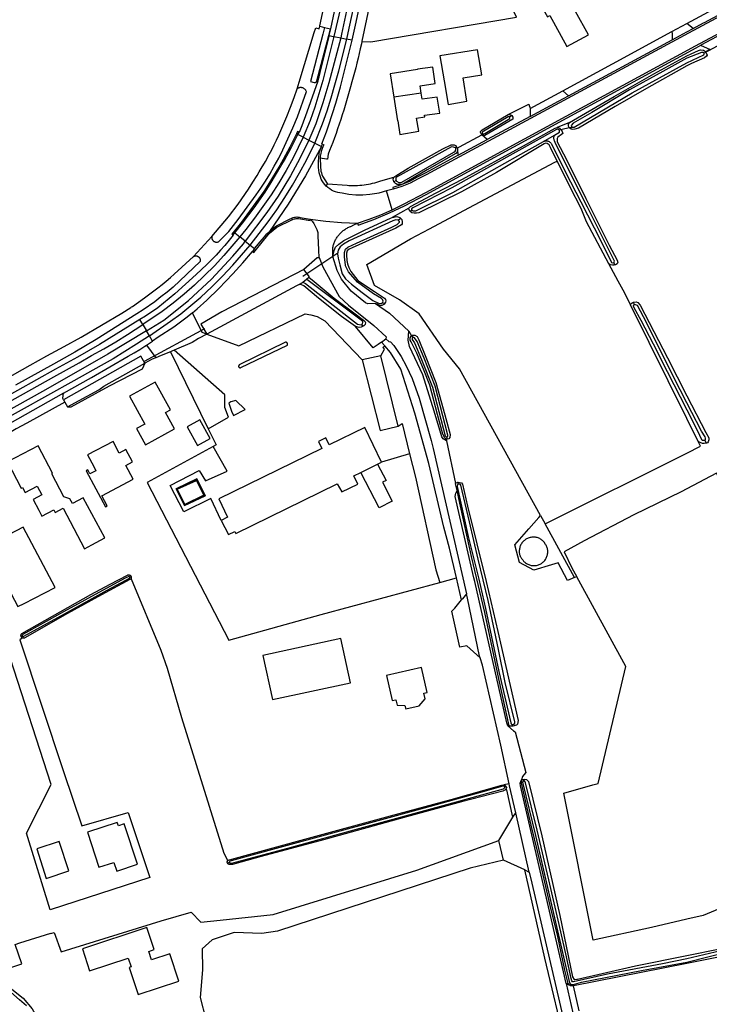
# Model space of a CAD drawing. Header units: metres. Extents: x 174255 to 175175, y 462028 to 462911.
# Tile 231 of 256: x 175061.43 to 175063.34, y 462731.55 to 462734.28. Entities that reach past the tile are written whole.
import ezdxf

# ---------------------------------------------------------------- set-up
doc = ezdxf.new("R2010")
doc.units = ezdxf.units.M
doc.layers.add('N-XX-AL-LIJN_0.20-G', color=7, linetype='Continuous', lineweight=25)

# ---------------------------------------------------------------- blocks, each defined once
blk = doc.blocks.new('Situatie')
at = {"lineweight": -3}
for p, q in [((6.216, 20.6473), (6.2295, 20.644)), ((6.2295, 20.644), (6.2458, 20.64)), ((6.2426, 20.6213), (6.2467, 20.6398)), ((6.2458, 20.64), (6.2467, 20.6398)), ((7.2499, 20.6409), (7.2327, 20.655)), ((6.2555, 20.6186), (6.2741, 20.6148)), ((6.2741, 20.6148), (6.2907, 20.6113)), ((7.3436, 20.6338), (7.2707, 20.5945)), ((7.3527, 20.6115), (7.28, 20.5722)), ((6.9045, 20.4547), (7.192, 20.6097)), ((7.2853, 20.5747), (7.28, 20.5722)), ((6.2081, 20.4957), (6.2105, 20.495)), ((6.4968, 20.4619), (6.4213, 20.4507)), ((6.7983, 20.4193), (6.8887, 20.4684)), ((6.7987, 20.3974), (6.6797, 20.3332)), ((6.7481, 20.4001), (6.7414, 20.3954)), ((6.9076, 20.3805), (6.8736, 20.3664)), ((6.9151, 20.368), (6.8788, 20.359)), ((6.9151, 20.368), (6.9091, 20.3644)), ((6.1557, 20.3473), (6.1589, 20.3532)), ((6.1698, 20.3401), (6.1557, 20.3473)), ((6.1698, 20.3401), (6.1859, 20.3318)), ((6.6668, 20.35), (6.6635, 20.3479)), ((6.6797, 20.3332), (6.6645, 20.3468)), ((6.8359, 20.3283), (6.8661, 20.3455)), ((6.883, 20.3616), (6.8788, 20.359)), ((6.1859, 20.3318), (6.2021, 20.3235)), ((6.5944, 20.3125), (6.5917, 20.3105)), ((6.5995, 20.2899), (6.6797, 20.3332)), ((6.5972, 20.3004), (6.5995, 20.2899)), ((6.4278, 20.2204), (6.4215, 20.2159)), ((6.4167, 20.1391), (6.401, 20.191)), ((6.4719, 20.1376), (6.4662, 20.1339)), ((6.4405, 20.1144), (6.4339, 20.1103)), ((5.981, 20.0755), (5.9947, 20.0645)), ((5.8662, 20.0095), (5.9171, 20.0646)), ((6.01, 20.0521), (5.9947, 20.0645)), ((6.01, 20.0521), (6.0233, 20.0413)), ((6.0233, 20.0413), (6.0357, 20.0313)), ((6.0357, 20.0313), (6.0295, 20.0238)), ((6.1692, 19.9547), (6.2658, 20.0197)), ((7.0326, 19.9863), (7.0299, 19.9926)), ((6.1694, 19.9385), (6.1797, 19.9469)), ((6.3895, 19.8813), (6.3967, 19.8806)), ((7.0872, 19.8754), (7.0845, 19.883)), ((5.7268, 19.8209), (5.7365, 19.8042)), ((6.336, 19.8164), (6.3314, 19.8207)), ((5.7306, 19.7195), (5.8984, 19.8103)), ((5.7451, 19.7896), (5.7365, 19.8042)), ((5.7368, 19.7641), (5.7533, 19.7754)), ((5.7533, 19.7754), (5.7451, 19.7896)), ((6.387, 19.7727), (6.3988, 19.782)), ((6.4749, 19.7852), (6.4712, 19.7905)), ((6.5697, 19.5042), (6.5677, 19.5105)), ((7.2868, 19.4924), (7.2823, 19.5008)), ((6.4648, 19.4633), (6.3875, 19.4402)), ((6.6, 19.3792), (6.5985, 19.3843)), ((6.9218, 19.1207), (6.8402, 19.2693)), ((5.6902, 19.1221), (5.6935, 19.124)), ((5.3903, 18.9559), (5.3935, 18.9582)), ((6.7502, 18.709), (6.751, 18.7141)), ((6.7405, 18.5498), (6.7257, 18.5466)), ((6.7323, 18.541), (6.7284, 18.5403)), ((6.7787, 18.5614), (6.7806, 18.5575)), ((6.796, 18.3052), (6.7587, 18.4694)), ((6.7252, 18.3385), (6.712, 18.3928)), ((5.9665, 18.3315), (5.9611, 18.3301)), ((6.9346, 17.9207), (6.9185, 17.9899))]:
    blk.add_line(p, q, dxfattribs=at)
for points in [[(6.4611, 21.5971), (6.2791, 20.7223), (6.2555, 20.6186)], [(6.4768, 21.594), (6.4747, 21.5837), (6.4504, 21.4652), (6.3869, 21.1632), (6.329, 20.8718), (6.2768, 20.6255), (6.2741, 20.6148)], [(9.0555, 21.6163), (9.0055, 21.5878), (8.9553, 21.5598), (8.9047, 21.5323), (8.4096, 21.2619), (7.9991, 21.0395), (7.6033, 20.8254), (7.2371, 20.628), (6.88, 20.4354), (6.5104, 20.2361), (6.4886, 20.2245), (6.4664, 20.2128), (6.4433, 20.2032), (6.4193, 20.1957)], [(6.2907, 20.6113), (6.2979, 20.6415), (6.3059, 20.6799), (6.3142, 20.7183), (6.323, 20.7565), (6.3944, 21.0975), (6.4961, 21.5901)], [(6.3204, 20.1022), (6.353, 20.1131), (6.3851, 20.1254), (6.4167, 20.1391), (6.4278, 20.1443), (6.4389, 20.1496), (6.4499, 20.1551), (6.5094, 20.187), (6.8985, 20.3984), (7.256, 20.5927), (7.6211, 20.789), (8.0172, 21.0031), (8.428, 21.2258), (9.0755, 21.5821)], [(6.3059, 20.6082), (6.3174, 20.6583), (6.3622, 20.8715), (6.4607, 21.3488), (6.463, 21.3601)], [(6.216, 20.6473), (6.2162, 20.6481), (6.2266, 20.6951)], [(5.2454, 19.6138), (5.4146, 19.7083), (5.461, 19.7343), (5.5084, 19.76), (5.5553, 19.7865), (5.6678, 19.8527), (5.6683, 19.853), (5.6931, 19.8687), (5.6952, 19.8701), (5.6973, 19.8716), (5.7311, 19.8952), (5.7683, 19.9229), (5.78, 19.932), (5.7914, 19.9414), (5.8026, 19.9511), (5.8135, 19.9611), (5.8662, 20.0095)], [(7.192, 20.6097), (7.2322, 20.6314), (7.2499, 20.6409), (7.2782, 20.6562), (7.2812, 20.6578), (7.5203, 20.7866), (7.6008, 20.8299), (7.6818, 20.8736)], [(6.9123, 20.7103), (6.8948, 20.7421), (6.8973, 20.7435), (6.861, 20.809), (6.7892, 20.7702), (6.817, 20.72), (6.822, 20.723), (6.8298, 20.7065), (6.8286, 20.7059), (6.8465, 20.6733), (6.853, 20.6768), (6.9002, 20.5906), (6.9599, 20.6233), (6.9245, 20.688), (6.9123, 20.7103)], [(6.5536, 20.755), (6.4456, 20.7783), (6.3645, 20.7588), (6.333, 20.6057), (6.3329, 20.605), (6.3573, 20.6039), (6.7605, 20.672), (6.7375, 20.719)], [(7.2327, 20.655), (7.4985, 20.7988), (7.4986, 20.7988)], [(6.2467, 20.6398), (6.2573, 20.6877), (6.2563, 20.6878)], [(6.1535, 20.4738), (6.1592, 20.4926), (6.2011, 20.6299), (6.205, 20.6427), (6.2145, 20.6404), (6.216, 20.6473)], [(6.2295, 20.644), (6.2246, 20.6251), (6.1907, 20.4945), (6.2007, 20.4916), (6.2012, 20.4915), (6.2018, 20.4914), (6.2023, 20.4914), (6.2028, 20.4914), (6.2033, 20.4915), (6.2038, 20.4916), (6.2043, 20.4917), (6.2048, 20.4919), (6.2052, 20.4921), (6.2057, 20.4924), (6.2061, 20.4927), (6.2065, 20.4931), (6.2068, 20.4934), (6.2071, 20.4938), (6.2074, 20.4943), (6.2077, 20.4947), (6.2079, 20.4952), (6.2081, 20.4957)], [(6.2081, 20.4957), (6.241, 20.6216), (6.2458, 20.64)], [(7.1909, 20.6322), (7.2322, 20.6548), (7.2327, 20.655)], [(6.2555, 20.6186), (6.238, 20.5484), (6.2245, 20.4968), (6.214, 20.4597), (6.2024, 20.4229), (6.1897, 20.3864), (6.1698, 20.3401)], [(6.2741, 20.6148), (6.2413, 20.4906), (6.225, 20.4348), (6.2051, 20.3769), (6.1859, 20.3318)], [(6.2021, 20.3235), (6.2242, 20.3773), (6.2365, 20.4127), (6.2478, 20.4485), (6.2582, 20.4845), (6.2688, 20.5238), (6.2907, 20.6113)], [(6.2105, 20.495), (6.2141, 20.5073), (6.2171, 20.5188), (6.2191, 20.5264), (6.2376, 20.6005), (6.2423, 20.6201), (6.2426, 20.6213)], [(6.2426, 20.6213), (6.2536, 20.619), (6.2555, 20.6186)], [(6.3059, 20.6082), (6.2946, 20.6105), (6.2907, 20.6113)], [(6.9045, 20.4547), (6.8887, 20.4684), (7.0264, 20.5431), (7.1909, 20.6322), (7.1922, 20.6262), (7.192, 20.6097)], [(6.3329, 20.605), (6.3313, 20.598), (6.3284, 20.5848), (6.3253, 20.5716), (6.3221, 20.5585), (6.3189, 20.5453), (6.3156, 20.5322), (6.3122, 20.5191), (6.3088, 20.506), (6.3053, 20.4929), (6.3017, 20.4798), (6.298, 20.4668), (6.2942, 20.4538), (6.2904, 20.4408), (6.2864, 20.4278), (6.2824, 20.4149), (6.2784, 20.402), (6.2742, 20.3891), (6.27, 20.3762), (6.2657, 20.3634), (6.2613, 20.3506), (6.2569, 20.3378), (6.2524, 20.325), (6.2435, 20.3034), (6.2395, 20.2926), (6.2373, 20.2791), (6.2349, 20.2793), (6.217, 20.2816)], [(6.2237, 20.3204), (6.2223, 20.3215), (6.235, 20.3546), (6.2417, 20.374), (6.2602, 20.4339), (6.2732, 20.4794), (6.2878, 20.5345), (6.3059, 20.6082)], [(6.3204, 20.1022), (6.3224, 20.0963), (6.366, 20.1124), (6.409, 20.1302), (6.4511, 20.1499), (6.5111, 20.1816), (6.9009, 20.3939), (7.2583, 20.5878), (7.2707, 20.5945)], [(7.2707, 20.5945), (7.2721, 20.5939), (7.2954, 20.5836), (7.2959, 20.5827), (7.284, 20.5763)], [(6.5712, 20.43), (6.6232, 20.4395), (6.6133, 20.5045), (6.6652, 20.513), (6.653, 20.5822), (6.5482, 20.565), (6.5605, 20.496), (6.5712, 20.43)], [(6.9091, 20.3644), (6.9066, 20.3665), (6.9051, 20.3701), (6.9048, 20.3757), (6.9076, 20.3805), (6.9411, 20.4003), (7.0309, 20.4527), (7.1409, 20.5153), (7.2322, 20.5649), (7.2439, 20.5709), (7.2651, 20.5799), (7.2706, 20.5821), (7.2785, 20.5812), (7.2816, 20.5794), (7.284, 20.5763), (7.2853, 20.5747)], [(7.2853, 20.5747), (7.2861, 20.5736), (7.2884, 20.5673), (7.2884, 20.5672), (7.2869, 20.5642), (7.2814, 20.5597), (7.2457, 20.5437), (7.2322, 20.5374), (7.1206, 20.4744), (7.0343, 20.4252), (6.932, 20.3652), (6.9224, 20.3626), (6.917, 20.3614), (6.9117, 20.3623), (6.9091, 20.3644)], [(7.28, 20.5722), (7.2794, 20.5733), (7.2774, 20.5747), (7.2729, 20.574), (7.2322, 20.5586), (7.1661, 20.5217), (7.0737, 20.4712), (6.9689, 20.4083), (6.9179, 20.3784), (6.9123, 20.3722), (6.9137, 20.3688), (6.9151, 20.368), (6.9164, 20.3673), (6.9204, 20.3674), (7.0808, 20.4628), (7.2322, 20.5461), (7.2796, 20.5676), (7.2805, 20.5711), (7.28, 20.5722)], [(6.4968, 20.4619), (6.4937, 20.4821), (6.5352, 20.489), (6.529, 20.534), (6.4867, 20.5279), (6.4868, 20.5273), (6.4114, 20.5158), (6.4213, 20.4507)], [(5.9171, 20.0646), (5.917, 20.0634), (5.917, 20.0622), (5.9171, 20.0611), (5.9174, 20.0599), (5.9177, 20.0588), (5.9181, 20.0577), (5.9186, 20.0566), (5.9192, 20.0556), (5.9198, 20.0547), (5.9206, 20.0538), (5.9214, 20.0529), (5.9223, 20.0522), (5.9233, 20.0515), (5.9243, 20.0509), (5.9253, 20.0504), (5.9264, 20.05), (5.9276, 20.0497), (5.9287, 20.0494), (5.9299, 20.0493), (5.9311, 20.0493), (5.9322, 20.0494), (5.9334, 20.0495), (5.9345, 20.0498), (5.9356, 20.0502), (5.9367, 20.0507), (5.9645, 20.0789), (5.9902, 20.1124), (6.0155, 20.1462), (6.0402, 20.1805), (6.0531, 20.1991), (6.0656, 20.2181), (6.0775, 20.2374), (6.0902, 20.2594), (6.1024, 20.2818), (6.1138, 20.3046), (6.1282, 20.335), (6.1419, 20.3657), (6.1549, 20.3967), (6.179, 20.4662), (6.1785, 20.4675), (6.1779, 20.4688), (6.1772, 20.47), (6.1764, 20.4711), (6.1754, 20.4722), (6.1744, 20.4732), (6.1733, 20.4741), (6.1721, 20.4749), (6.1709, 20.4756), (6.1696, 20.4762), (6.1682, 20.4766), (6.1669, 20.477), (6.1654, 20.4772), (6.164, 20.4773), (6.1626, 20.4773), (6.1612, 20.4771), (6.1598, 20.4769), (6.1584, 20.4765), (6.1571, 20.476), (6.1558, 20.4753), (6.1546, 20.4746), (6.1535, 20.4738)], [(6.2105, 20.495), (6.1806, 20.409), (6.1665, 20.3712), (6.1589, 20.3532)], [(5.9171, 20.0646), (5.9631, 20.1195), (5.9899, 20.1547), (6.0186, 20.1962), (6.0307, 20.215), (6.0426, 20.234), (6.0484, 20.2436), (6.0542, 20.2532), (6.0655, 20.2726), (6.0765, 20.2921), (6.0835, 20.3053), (6.0903, 20.3186), (6.0967, 20.332), (6.1029, 20.3456), (6.114, 20.3714), (6.1248, 20.3972), (6.1353, 20.4232), (6.1454, 20.4494), (6.1535, 20.4738)], [(6.4213, 20.4507), (6.4314, 20.3849), (6.4326, 20.3851), (6.4382, 20.3472), (6.4905, 20.3562), (6.4839, 20.393), (6.5068, 20.3965), (6.5062, 20.4005), (6.5482, 20.406), (6.5415, 20.451), (6.4995, 20.4448), (6.4968, 20.4619)], [(6.7987, 20.3974), (6.8774, 20.4399), (6.9045, 20.4547)], [(6.7381, 20.4028), (6.795, 20.4315), (6.796, 20.428), (6.7976, 20.4229), (6.798, 20.4217), (6.7982, 20.421), (6.7983, 20.4193), (6.7987, 20.3974)], [(6.6635, 20.3479), (6.6626, 20.349), (6.6609, 20.3527), (6.6612, 20.3557), (6.666, 20.3605), (6.7381, 20.4028), (6.7452, 20.4022), (6.7481, 20.4001)], [(6.7481, 20.4001), (6.7509, 20.3951), (6.7505, 20.39), (6.6735, 20.3449), (6.6716, 20.3445), (6.6706, 20.3445), (6.6645, 20.3468), (6.6644, 20.3469), (6.6635, 20.3479)], [(6.6668, 20.35), (6.6679, 20.3493), (6.6705, 20.3491), (6.6732, 20.35), (6.7426, 20.3913), (6.7425, 20.3927), (6.7427, 20.3943), (6.7414, 20.3954), (6.7402, 20.3964), (6.7378, 20.3967), (6.6662, 20.3543), (6.6657, 20.3534), (6.6655, 20.3512), (6.6658, 20.3507), (6.6668, 20.35)], [(6.4632, 20.1434), (6.4669, 20.1478), (6.5383, 20.1856), (6.6111, 20.2236), (6.7802, 20.3162), (6.8677, 20.365), (6.8736, 20.3664), (6.8773, 20.3661), (6.8794, 20.3648), (6.883, 20.3616)], [(6.1589, 20.3532), (6.1542, 20.3557), (6.152, 20.3488), (6.1429, 20.3305), (6.1333, 20.3121), (6.1151, 20.2786), (6.1053, 20.2613), (6.0755, 20.212), (6.0613, 20.19), (5.9991, 20.1044), (5.9727, 20.0716), (5.9759, 20.0691), (5.981, 20.0755)], [(5.981, 20.0755), (6.0022, 20.1019), (6.0342, 20.1443), (6.0647, 20.1878), (6.0789, 20.2099), (6.1087, 20.2594), (6.1186, 20.2766), (6.1368, 20.3102), (6.1465, 20.3287), (6.1557, 20.3473)], [(6.1698, 20.3401), (6.1421, 20.2824), (6.1233, 20.2477), (6.103, 20.2137), (6.0812, 20.1807), (6.059, 20.1478), (6.0356, 20.1157), (6.0111, 20.0846), (5.9947, 20.0645)], [(6.8661, 20.3455), (6.8801, 20.3534), (6.8799, 20.3573), (6.8788, 20.359), (6.8777, 20.3606), (6.8741, 20.362), (6.8711, 20.3615), (6.5817, 20.1993), (6.4738, 20.1447), (6.4704, 20.1415), (6.4705, 20.1388), (6.4719, 20.1376), (6.4734, 20.1363), (6.4762, 20.1359), (6.48, 20.1357), (6.4821, 20.1359), (6.5847, 20.1865), (6.7649, 20.2879), (6.8359, 20.3283)], [(6.5962, 20.3098), (6.6028, 20.3133), (6.6645, 20.3468)], [(6.8359, 20.3283), (6.8366, 20.3286), (6.8382, 20.3292), (6.8397, 20.3296), (6.8413, 20.3299), (6.843, 20.33), (6.8446, 20.3299), (6.8462, 20.3297), (6.8478, 20.3293), (6.8493, 20.3288), (6.8508, 20.3281), (6.8522, 20.3273), (6.8535, 20.3263), (6.8547, 20.3252), (6.8558, 20.3241), (6.8568, 20.3228), (6.8576, 20.3214), (6.8969, 20.2427), (6.9393, 20.1607), (6.9942, 20.0534), (7.023, 19.9945), (7.0239, 19.9928), (7.0276, 19.9918), (7.0299, 19.9926), (7.0316, 19.9939), (7.0317, 19.9965), (7.0306, 20), (6.9574, 20.1463), (6.8963, 20.2674), (6.868, 20.3252), (6.8656, 20.3303), (6.8651, 20.3319), (6.8647, 20.3335), (6.8644, 20.3352), (6.8643, 20.337), (6.8643, 20.3387), (6.8645, 20.3404), (6.8649, 20.3421), (6.8654, 20.3437), (6.866, 20.3453), (6.8661, 20.3455)], [(6.883, 20.3616), (6.8844, 20.3605), (6.8874, 20.3557), (6.8889, 20.35), (6.8854, 20.3471), (6.8749, 20.3396), (6.8735, 20.3367), (6.8731, 20.3319), (6.8736, 20.3271), (6.8996, 20.2783), (6.9524, 20.1704), (7.0175, 20.0406), (7.0395, 19.9998), (7.0409, 19.9934), (7.0391, 19.9894), (7.0347, 19.9866), (7.0326, 19.9863)], [(6.1859, 20.3318), (6.1614, 20.2806), (6.1353, 20.2329), (6.1007, 20.1771), (6.0695, 20.1313), (6.01, 20.0521)], [(6.0233, 20.0413), (6.0487, 20.0734), (6.0734, 20.1058), (6.0971, 20.139), (6.1197, 20.1729), (6.1405, 20.2068), (6.1604, 20.2413), (6.1794, 20.2763), (6.2021, 20.3235)], [(6.2207, 20.3139), (6.1767, 20.2332), (6.1289, 20.1549), (6.0772, 20.0789)], [(6.2021, 20.3235), (6.2188, 20.3149), (6.2207, 20.3139)], [(6.2342, 20.2044), (6.2301, 20.2088), (6.2264, 20.2136), (6.2231, 20.2187), (6.2203, 20.2241), (6.218, 20.2298), (6.2162, 20.2356), (6.2149, 20.2415), (6.2131, 20.2562), (6.2126, 20.2711), (6.2134, 20.2859), (6.2157, 20.3005), (6.2207, 20.3139)], [(6.2237, 20.3204), (6.2273, 20.3187), (6.2247, 20.3133), (6.2227, 20.3084), (6.2203, 20.3007), (6.2188, 20.2944), (6.2175, 20.2872), (6.217, 20.2816)], [(6.2207, 20.3139), (6.2211, 20.3151), (6.2237, 20.3204)], [(6.8735, 20.2738), (6.855, 20.3116), (6.8516, 20.3185), (6.8459, 20.3225), (6.8409, 20.3232), (6.8372, 20.3214), (6.7055, 20.2419), (6.6088, 20.1888), (6.49, 20.1303), (6.4843, 20.1295), (6.4771, 20.1295), (6.4706, 20.1302), (6.4662, 20.1339), (6.4632, 20.1405), (6.4632, 20.1434), (6.4164, 20.1178), (6.4292, 20.1201), (6.4376, 20.1172), (6.4405, 20.1144), (6.4434, 20.1117), (6.4444, 20.106), (6.4439, 20.0997), (6.4428, 20.0974), (6.4269, 20.0879), (6.3055, 20.0339), (6.2974, 20.0301), (6.2916, 20.0253), (6.2903, 20.0185), (6.2903, 20.014), (6.2907, 19.9985), (6.2932, 19.9895), (6.2968, 19.9792), (6.3025, 19.9679), (6.3218, 19.9434), (6.3677, 19.9126), (6.3956, 19.8944), (6.3981, 19.8904), (6.3993, 19.8871), (6.3985, 19.8835), (6.3967, 19.8806), (6.395, 19.8777), (6.3884, 19.874), (6.3832, 19.8741), (6.3704, 19.8795), (6.4094, 19.8525), (6.4625, 19.8026), (6.4704, 19.7901), (6.4712, 19.7905), (6.4732, 19.7916), (6.4793, 19.7916), (6.4855, 19.7883), (6.4907, 19.7791), (6.5079, 19.7359), (6.5379, 19.6607), (6.5486, 19.6208), (6.5656, 19.5614), (6.5771, 19.5168), (6.5766, 19.508), (6.5735, 19.5049), (6.5697, 19.5042), (6.5658, 19.5034), (6.5666, 19.4995), (6.5922, 19.3809), (6.5941, 19.3829), (6.5985, 19.3843), (6.6083, 19.3827), (6.611, 19.3796), (6.6254, 19.3185), (6.6764, 19.11), (6.709, 18.9713), (6.765, 18.7249), (6.7637, 18.7147), (6.7611, 18.7117), (6.7502, 18.709), (6.7419, 18.7092), (6.7372, 18.71), (6.7528, 18.6966), (6.7569, 18.6932), (6.7869, 18.5811), (6.7812, 18.5744), (6.7775, 18.57), (6.7743, 18.5605), (6.7787, 18.5614), (6.7831, 18.5623), (6.7889, 18.5612), (6.7937, 18.5564), (6.8308, 18.4054), (6.8806, 18.1846), (6.9162, 18.0149), (6.9208, 18.008), (6.9224, 18.008), (6.9278, 18.0084), (6.9297, 18.009), (7.0898, 18.0456), (7.2322, 18.0739), (7.3238, 18.0925)], [(6.4215, 20.2159), (6.4199, 20.2199), (6.4194, 20.224), (6.4211, 20.2288), (6.4268, 20.2328), (6.4611, 20.2541), (6.5566, 20.3079), (6.5798, 20.3185), (6.5886, 20.3186), (6.5917, 20.3165), (6.5944, 20.3125)], [(6.5944, 20.3125), (6.5962, 20.3098), (6.5971, 20.3086), (6.5975, 20.3045), (6.5972, 20.3004), (6.5933, 20.2951), (6.5135, 20.2498), (6.4463, 20.2103), (6.4398, 20.2089), (6.4309, 20.2089), (6.4254, 20.2114), (6.4215, 20.2159)], [(6.5917, 20.3105), (6.5865, 20.3127), (6.5804, 20.3131), (6.4282, 20.229), (6.4268, 20.2271), (6.4268, 20.2223), (6.4278, 20.2204), (6.4288, 20.2185), (6.4352, 20.2142), (6.4399, 20.2142), (6.4437, 20.2156), (6.5875, 20.2983), (6.5913, 20.301), (6.5931, 20.304), (6.5925, 20.3086), (6.5917, 20.3105)], [(6.5995, 20.2899), (6.5079, 20.2404), (6.4861, 20.2289), (6.4643, 20.2173), (6.4415, 20.2078), (6.418, 20.2003), (6.4193, 20.1957)], [(6.217, 20.2816), (6.2169, 20.2808), (6.2183, 20.2599), (6.2194, 20.2454), (6.2206, 20.2409), (6.2221, 20.2365), (6.224, 20.2322), (6.2367, 20.212), (6.2376, 20.2108)], [(6.8275, 19.2924), (6.6033, 19.6988), (6.5584, 19.753), (6.4909, 19.8509), (6.4367, 19.8893), (6.3679, 19.929), (6.3467, 19.9872), (6.4672, 20.0583), (6.5196, 20.0861), (6.6148, 20.1369), (6.867, 20.2705), (6.8735, 20.2738)], [(6.8275, 19.2924), (6.8402, 19.2693), (7.2322, 19.4652), (7.2702, 19.4842), (7.2635, 19.4977), (7.2322, 19.5611), (7.0767, 19.8762), (7.0611, 19.9078), (7.0425, 19.9409), (7.0167, 19.9893), (6.9548, 20.1057), (6.9395, 20.1429), (6.9098, 20.202), (6.875, 20.2707), (6.8735, 20.2738)], [(6.4193, 20.1957), (6.401, 20.191), (6.3793, 20.1854), (6.3737, 20.1842), (6.3547, 20.1809), (6.3355, 20.1794), (6.3162, 20.1795), (6.297, 20.1813), (6.2781, 20.1848), (6.272, 20.1855), (6.266, 20.1866), (6.2601, 20.1884), (6.2544, 20.1906), (6.2489, 20.1933), (6.2437, 20.1966), (6.2388, 20.2003), (6.2342, 20.2044), (6.2376, 20.2108), (6.2922, 20.207), (6.2971, 20.2066), (6.3031, 20.2064), (6.3091, 20.2063), (6.315, 20.2063), (6.321, 20.2065), (6.327, 20.2069), (6.3329, 20.2074), (6.3389, 20.2081), (6.3448, 20.209), (6.3507, 20.21), (6.3565, 20.2111), (6.3624, 20.2124), (6.3682, 20.2139), (6.3739, 20.2156), (6.3796, 20.2173), (6.3853, 20.2193), (6.4211, 20.2288)], [(5.9031, 19.7947), (5.8909, 19.799), (5.8638, 19.8539), (5.8769, 19.8646), (5.9035, 19.8886), (5.9365, 19.921), (5.9757, 19.9619), (6.0031, 19.9923), (6.0295, 20.0238), (6.0339, 20.0203), (6.0605, 20.0541), (6.0685, 20.0644), (6.0774, 20.0739), (6.0871, 20.0827), (6.0975, 20.0905), (6.1391, 20.1115), (6.142, 20.1127), (6.145, 20.1135), (6.1481, 20.1142), (6.1512, 20.1145), (6.1543, 20.1146), (6.1574, 20.1145), (6.1892, 20.1089), (6.1899, 20.1128), (6.1949, 20.1074), (6.1993, 20.1011), (6.208, 20.0844), (6.2104, 20.0756), (6.2106, 20.0664), (6.2123, 20.0279), (6.2134, 20.0062)], [(6.0772, 20.0789), (6.0834, 20.0844), (6.0898, 20.0896), (6.0964, 20.0945), (6.1338, 20.1135), (6.1366, 20.1151), (6.1396, 20.1164), (6.1427, 20.1174), (6.1458, 20.1182), (6.149, 20.1187), (6.1523, 20.119), (6.1555, 20.1189), (6.1587, 20.1186), (6.1619, 20.118), (6.1899, 20.1128), (6.2332, 20.1071), (6.2767, 20.1035), (6.3204, 20.1022)], [(6.2523, 20.0093), (6.252, 20.0092), (6.2523, 20.0348), (6.2529, 20.0373), (6.2535, 20.0397), (6.2542, 20.0422), (6.255, 20.0446), (6.2559, 20.047), (6.2569, 20.0493), (6.2579, 20.0516), (6.259, 20.0539), (6.2601, 20.0562), (6.2614, 20.0584), (6.2627, 20.0606), (6.264, 20.0627), (6.2655, 20.0648), (6.267, 20.0668), (6.2686, 20.0688), (6.2702, 20.0708), (6.2719, 20.0727), (6.2736, 20.0745), (6.2754, 20.0763), (6.2773, 20.078), (6.2792, 20.0797), (6.2812, 20.0813), (6.2832, 20.0828), (6.2852, 20.0843), (6.2874, 20.0857), (6.2895, 20.087), (6.2917, 20.0883), (6.2939, 20.0895), (6.2962, 20.0907), (6.2985, 20.0917), (6.3008, 20.0927), (6.3018, 20.0931), (6.3104, 20.0975), (6.3204, 20.1022)], [(6.3704, 19.8795), (6.3496, 19.8788), (6.3429, 19.8809), (6.3031, 19.9138), (6.2765, 19.9466), (6.2639, 19.9706), (6.2523, 20.0093), (6.2564, 20.0263), (6.26, 20.0352), (6.2687, 20.0439), (6.283, 20.0541), (6.3419, 20.0834), (6.4118, 20.1156), (6.4164, 20.1178)], [(6.4339, 20.1103), (6.4269, 20.1111), (6.418, 20.1079), (6.2975, 20.0528), (6.282, 20.044), (6.2731, 20.0366), (6.267, 20.0271), (6.2654, 20.0169), (6.2673, 20.0054), (6.2719, 19.9869), (6.2778, 19.9617), (6.2875, 19.9474), (6.3037, 19.9326), (6.3332, 19.9102), (6.3629, 19.8881), (6.3786, 19.88), (6.3865, 19.8797), (6.3895, 19.8813), (6.3913, 19.8862), (6.3899, 19.8908), (6.3875, 19.8936), (6.3648, 19.9062), (6.3202, 19.9388), (6.2954, 19.9671), (6.2874, 19.9841), (6.2872, 19.9856), (6.2843, 20.0087), (6.2843, 20.0204), (6.287, 20.0299), (6.2935, 20.0353), (6.3177, 20.0469), (6.4159, 20.0908), (6.4309, 20.0978), (6.4371, 20.105), (6.4365, 20.1066), (6.4339, 20.1103)], [(5.9759, 20.0691), (5.9767, 20.0686), (5.9653, 20.0544), (5.9535, 20.0404), (5.9414, 20.0268), (5.929, 20.0134), (5.9163, 20.0003), (5.9033, 19.9875), (5.8743, 19.9601), (5.8449, 19.9331), (5.8152, 19.9064), (5.7997, 19.8932), (5.7839, 19.8803), (5.7678, 19.8679), (5.734, 19.8448), (5.7185, 19.8352)], [(6.0357, 20.0313), (6.0568, 20.0567), (6.0632, 20.0645), (6.07, 20.0719), (6.0772, 20.0789)], [(5.9947, 20.0645), (5.9838, 20.051), (5.951, 20.0122), (5.9246, 19.9842), (5.8974, 19.957), (5.8692, 19.9306), (5.8404, 19.9051), (5.8105, 19.8807), (5.7797, 19.8575), (5.7268, 19.8209)], [(5.7365, 19.8042), (5.7849, 19.8337), (5.8525, 19.888), (5.9161, 19.9469), (5.9755, 20.0101), (6.0046, 20.0449), (6.01, 20.0521)], [(5.7451, 19.7896), (5.8027, 19.8301), (5.8316, 19.8512), (5.8595, 19.8736), (5.8865, 19.8971), (5.9175, 19.9254), (5.9472, 19.955), (5.9756, 19.9859), (6.0233, 20.0413)], [(5.8662, 20.0095), (5.8672, 20.01), (5.8682, 20.0105), (5.8692, 20.0108), (5.8703, 20.0111), (5.8713, 20.0113), (5.8724, 20.0114), (5.8735, 20.0114), (5.8746, 20.0113), (5.8757, 20.0111), (5.8768, 20.0108), (5.8778, 20.0104), (5.8788, 20.01), (5.8797, 20.0094), (5.8806, 20.0088), (5.8815, 20.0081), (5.8822, 20.0073), (5.8829, 20.0064), (5.8836, 20.0055), (5.8841, 20.0046), (5.8846, 20.0036), (5.885, 20.0025), (5.8852, 20.0015), (5.8854, 20.0004), (5.8855, 19.9993), (5.8855, 19.9982), (5.8854, 19.9971), (5.8852, 19.996), (5.8099, 19.925), (5.7934, 19.911), (5.7766, 19.8975), (5.7594, 19.8844), (5.7271, 19.862), (5.7094, 19.8509), (5.5968, 19.7802), (5.5382, 19.745), (5.4788, 19.7114), (5.3741, 19.6532)], [(6.2134, 20.0062), (6.2094, 20.0058), (6.1717, 19.9734)], [(6.2134, 20.0062), (6.2149, 20.0064), (6.2246, 19.9806), (6.2703, 19.8986), (6.2956, 19.8751), (6.3663, 19.8185), (6.4003, 19.7875), (6.3988, 19.782)], [(7.0326, 19.9863), (7.0306, 19.9859), (7.0262, 19.9854), (7.0204, 19.9869), (7.0167, 19.9893)], [(6.1797, 19.9469), (6.1861, 19.9521), (6.188, 19.9536), (6.1717, 19.9734), (5.9448, 19.8562), (5.8871, 19.8225), (5.9031, 19.7947)], [(6.3961, 19.7623), (6.387, 19.7727), (6.378, 19.7655), (6.364, 19.7565), (6.3148, 19.816), (6.2762, 19.8436), (6.2128, 19.8942), (6.1725, 19.9281), (6.1641, 19.9323), (6.1593, 19.9324), (6.1514, 19.9281), (5.9031, 19.7947), (5.9917, 19.762), (6.1757, 19.8504), (6.1919, 19.8484), (6.2088, 19.8437), (6.2298, 19.8312), (6.3335, 19.7235)], [(6.1593, 19.9324), (6.1666, 19.9363), (6.1694, 19.9385)], [(6.1694, 19.9385), (6.1764, 19.9352), (6.2957, 19.8412), (6.3206, 19.8222), (6.3308, 19.8203), (6.3314, 19.8207), (6.3341, 19.8227), (6.3351, 19.8274), (6.3343, 19.8302), (6.3158, 19.8444), (6.1841, 19.9434), (6.1797, 19.9469)], [(6.1861, 19.9521), (6.2005, 19.9406), (6.256, 19.8946), (6.3143, 19.8507), (6.3409, 19.8302), (6.3426, 19.8271), (6.342, 19.8214), (6.3382, 19.8176), (6.336, 19.8164)], [(7.0767, 19.8762), (7.078, 19.8793), (7.0824, 19.8823), (7.0845, 19.883)], [(7.0872, 19.8754), (7.0842, 19.874), (7.0841, 19.8729), (7.0853, 19.8685), (7.1049, 19.8331), (7.1388, 19.7677), (7.1776, 19.6913), (7.2322, 19.5846), (7.2584, 19.5347), (7.267, 19.5148), (7.2725, 19.5029), (7.2751, 19.5008), (7.2816, 19.5006), (7.2823, 19.5008), (7.2831, 19.501), (7.2839, 19.503), (7.2841, 19.5069), (7.2828, 19.5104), (7.2725, 19.5256), (7.2322, 19.6042), (7.2139, 19.6405), (7.162, 19.7431), (7.1203, 19.8269), (7.0954, 19.874), (7.0902, 19.8759), (7.0872, 19.8754)], [(7.0845, 19.883), (7.0866, 19.8836), (7.0923, 19.8837), (7.0966, 19.8821), (7.1029, 19.875), (7.1784, 19.729), (7.2322, 19.6236), (7.2852, 19.5222), (7.293, 19.5077), (7.2933, 19.5023), (7.2912, 19.4962), (7.2896, 19.4938), (7.2868, 19.4924)], [(5.8638, 19.8539), (5.8492, 19.8419), (5.8118, 19.8142), (5.7688, 19.7859), (5.7533, 19.7754)], [(5.7268, 19.8209), (5.7185, 19.8352), (5.6064, 19.7661), (5.5459, 19.731), (5.4845, 19.6976), (5.3794, 19.639), (5.3159, 19.6036), (5.2528, 19.5675), (5.1515, 19.5083), (5.0982, 19.4763), (5.0092, 19.421), (4.9612, 19.3895), (4.9055, 19.3505), (4.8594, 19.3166)], [(4.8674, 19.3052), (4.9582, 19.3695), (4.99, 19.3911), (5.0222, 19.412), (5.0548, 19.4323), (5.0946, 19.4569), (5.2338, 19.5389), (5.4796, 19.6766), (5.5148, 19.6957), (5.5498, 19.7152), (5.5845, 19.7352), (5.6181, 19.754), (5.6513, 19.7734), (5.6841, 19.7935), (5.7268, 19.8209)], [(5.7365, 19.8042), (5.6297, 19.7391), (5.4568, 19.6404), (5.2324, 19.5154), (5.1216, 19.4505), (4.9953, 19.3715), (4.8796, 19.2893)], [(5.9031, 19.7947), (5.8801, 19.7824), (5.8629, 19.7713), (5.8132, 19.7505)], [(6.336, 19.8164), (6.3311, 19.8139), (6.3257, 19.8133), (6.3148, 19.816)], [(6.5666, 19.4995), (6.5582, 19.5049), (6.5542, 19.5101), (6.5331, 19.5815), (6.5015, 19.6823), (6.4646, 19.7606), (6.4609, 19.7777), (6.4625, 19.8026)], [(5.7451, 19.7896), (5.7087, 19.7664), (5.6766, 19.7462), (5.6441, 19.7267), (5.6112, 19.7078), (5.5357, 19.6649), (5.3156, 19.5433), (5.265, 19.5147), (5.2146, 19.4855), (5.1646, 19.4557), (5.0748, 19.4018), (5.0429, 19.3822), (5.0115, 19.3618), (4.9806, 19.3406), (4.8895, 19.276)], [(5.9931, 19.7091), (5.9925, 19.7085), (5.9921, 19.7078), (5.9917, 19.707), (5.9916, 19.7062), (5.9916, 19.7054), (5.9918, 19.7045), (5.9921, 19.7038), (5.9925, 19.7031), (5.9931, 19.7025), (5.9938, 19.702), (5.9946, 19.7016), (5.9954, 19.7014), (5.9962, 19.7014), (5.997, 19.7015), (5.9978, 19.7018), (6.1268, 19.7642), (6.1269, 19.7644), (6.1271, 19.7653), (6.1273, 19.7663), (6.1272, 19.7672), (6.127, 19.7682), (6.1267, 19.7691), (6.1262, 19.7699), (6.1255, 19.7707), (6.1248, 19.7713), (6.1239, 19.7718), (6.123, 19.7722), (6.1221, 19.7724), (6.1211, 19.7724), (5.9932, 19.7092), (5.9931, 19.7091)], [(6.3988, 19.782), (6.4073, 19.774), (6.4124, 19.7735), (6.4209, 19.7635), (6.4418, 19.7329), (6.4556, 19.7072), (6.4718, 19.6715), (6.4909, 19.6173), (6.5243, 19.5002), (6.5305, 19.4778), (6.6221, 19.0754), (6.611, 19.0617), (6.6087, 19.059), (6.5947, 19.1198)], [(6.5658, 19.5034), (6.5621, 19.5074), (6.5568, 19.5176), (6.542, 19.5722), (6.521, 19.6531), (6.5056, 19.693), (6.4846, 19.7421), (6.4696, 19.7733), (6.4663, 19.7781), (6.4663, 19.7848), (6.4692, 19.7894), (6.4704, 19.7901)], [(6.5677, 19.5105), (6.5694, 19.5109), (6.5704, 19.5117), (6.571, 19.5147), (6.5359, 19.6503), (6.5056, 19.7278), (6.4854, 19.7743), (6.4786, 19.7842), (6.4763, 19.7853), (6.4749, 19.7852), (6.4736, 19.7851), (6.472, 19.7839), (6.472, 19.7797), (6.4784, 19.7704), (6.4982, 19.7248), (6.5283, 19.6478), (6.5632, 19.5127), (6.566, 19.5101), (6.5677, 19.5105)], [(5.507, 19.6129), (5.5049, 19.6171), (5.5071, 19.631), (5.5845, 19.6748), (5.6862, 19.7333), (5.7021, 19.7427), (5.7177, 19.7523), (5.7322, 19.7609), (5.7368, 19.7641), (5.7621, 19.7291), (5.7524, 19.7251), (5.7319, 19.7144)], [(5.8025, 19.746), (5.9075, 19.5326), (5.9293, 19.4882), (5.9212, 19.4837), (5.7382, 19.3837), (5.9646, 18.9474), (6.2199, 19.0186), (6.5483, 19.1066), (6.5947, 19.1198)], [(5.8025, 19.746), (5.7767, 19.7352), (5.7621, 19.7291)], [(5.9075, 19.5326), (5.9633, 19.5644), (5.9535, 19.5912), (5.9534, 19.6263), (5.8132, 19.7505), (5.8065, 19.7477), (5.8025, 19.746)], [(6.385, 19.7345), (6.3956, 19.7528), (6.3912, 19.7572), (6.3961, 19.7623)], [(6.5947, 19.1198), (6.5756, 19.2023), (6.5595, 19.26), (6.5183, 19.4366), (6.4796, 19.5761), (6.4408, 19.6973), (6.412, 19.7441), (6.3961, 19.7623)], [(5.7319, 19.7144), (5.7212, 19.7334), (5.507, 19.6129), (5.5105, 19.6061), (5.5174, 19.5933), (5.6046, 19.6404), (5.6184, 19.6508), (5.7319, 19.7144)], [(5.7319, 19.7144), (5.7243, 19.6972), (5.6336, 19.651), (5.5274, 19.5924), (5.5236, 19.5924), (5.519, 19.5925), (5.5174, 19.5933)], [(6.4335, 19.5395), (6.385, 19.7345), (6.3335, 19.7235), (6.3832, 19.5275), (6.4335, 19.5395)], [(5.7334, 19.4881), (5.8139, 19.5321), (5.7892, 19.5773), (5.8029, 19.5848), (5.7609, 19.6617), (5.6895, 19.6227), (5.7316, 19.5458), (5.7087, 19.5333), (5.7334, 19.4881)], [(5.5071, 19.631), (5.2149, 19.4669), (5.1592, 19.4351), (5.1042, 19.402), (5.0449, 19.3645), (4.9928, 19.3299), (4.9413, 19.2939), (4.899, 19.2631)], [(5.5105, 19.6061), (5.4052, 19.5485), (5.3757, 19.5324), (5.3623, 19.5244), (5.271, 19.4734), (5.2174, 19.4431), (5.1492, 19.403)], [(5.97, 19.6075), (5.9648, 19.6034), (5.9657, 19.6003), (5.9719, 19.5809), (5.9772, 19.5693), (6.0098, 19.5862), (5.9837, 19.6105), (5.97, 19.6075)], [(5.8489, 19.5382), (5.8777, 19.4859), (5.9131, 19.5054), (5.8842, 19.5577), (5.8489, 19.5382)], [(6.4335, 19.5395), (6.444, 19.5472), (6.4648, 19.4633)], [(5.9612, 19.2881), (5.943, 19.279), (5.9635, 19.2395), (5.9808, 19.248), (5.9836, 19.2423), (6.2647, 19.38), (6.2772, 19.358), (6.3215, 19.3795), (6.3101, 19.4023), (6.3298, 19.4119), (6.3763, 19.4347), (6.3875, 19.4402), (6.3405, 19.5362), (6.2422, 19.488), (6.2328, 19.5072), (6.2128, 19.4975), (6.2221, 19.4781), (5.9366, 19.3382), (5.9612, 19.2881)], [(5.6613, 19.4651), (5.6438, 19.4978), (5.5733, 19.46), (5.5905, 19.4278), (5.5966, 19.4165), (5.58, 19.4076), (5.574, 19.4189), (5.5691, 19.4163), (5.6226, 19.3166), (5.6274, 19.3192), (5.6126, 19.3472), (5.6997, 19.393), (5.6795, 19.4308), (5.6978, 19.4406), (5.6794, 19.4748), (5.6613, 19.4651)], [(7.2868, 19.4924), (7.2804, 19.4916), (7.2753, 19.492), (7.2696, 19.4942), (7.2635, 19.4977)], [(5.5645, 19.2005), (5.5854, 19.2115), (5.621, 19.2302), (5.6215, 19.2305), (5.5615, 19.3415), (5.5315, 19.3259), (5.5247, 19.3386), (5.5079, 19.344), (5.4749, 19.4076), (5.4764, 19.4094), (5.437, 19.4854), (5.3517, 19.4412), (5.3896, 19.3682), (5.3934, 19.3702), (5.4004, 19.3566), (5.4342, 19.3741), (5.4468, 19.3499), (5.4225, 19.3372), (5.438, 19.3072), (5.4469, 19.2905), (5.4799, 19.3082), (5.4837, 19.3012), (5.5055, 19.3125), (5.5645, 19.2005)], [(5.943, 19.279), (5.9149, 19.3398), (5.8399, 19.3025), (5.802, 19.3752), (5.8819, 19.4173), (5.9002, 19.3889), (5.9595, 19.4152), (5.9212, 19.4837)], [(6.4648, 19.4633), (6.481, 19.3982), (6.5372, 19.142), (6.5483, 19.1066)], [(6.3763, 19.4347), (6.4002, 19.3894), (6.3898, 19.3849), (6.417, 19.3325), (6.3807, 19.3139), (6.3298, 19.4119)], [(5.8762, 19.3938), (5.8187, 19.3664), (5.8414, 19.3197), (5.899, 19.3471), (5.8762, 19.3938)], [(5.899, 19.3471), (5.8414, 19.3197), (5.8187, 19.3664), (5.8762, 19.3938), (5.899, 19.3471)], [(5.8952, 19.3485), (5.843, 19.3233), (5.8215, 19.3657), (5.8748, 19.3898), (5.8952, 19.3485)], [(5.8952, 19.3485), (5.8748, 19.3898), (5.8215, 19.3657), (5.843, 19.3233), (5.8952, 19.3485)], [(7.8173, 18.4311), (7.6078, 18.8311), (7.5768, 18.8901), (7.5647, 18.9132), (7.557, 18.928), (7.3149, 19.4098), (7.2322, 19.3665), (7.2165, 19.3582), (7.0855, 19.2947), (6.9482, 19.2225), (6.8926, 19.1916), (6.9142, 19.1471), (6.9275, 19.1229)], [(6.7372, 18.71), (6.7342, 18.7188), (6.6453, 19.1099), (6.6427, 19.1199), (6.5912, 19.345), (6.5931, 19.3547), (6.5964, 19.3616)], [(6.7419, 18.7092), (6.7409, 18.7102), (6.7118, 18.8398), (6.6729, 19.0239), (6.6365, 19.1785), (6.6008, 19.3397), (6.5964, 19.3616), (6.5922, 19.3809)], [(6.751, 18.7141), (6.7541, 18.7148), (6.7561, 18.7174), (6.7561, 18.7216), (6.7298, 18.8297), (6.7106, 18.9212), (6.6822, 19.0574), (6.6546, 19.1715), (6.6303, 19.2752), (6.6069, 19.3768), (6.6049, 19.3796), (6.6009, 19.3796), (6.6, 19.3792), (6.5979, 19.3782), (6.5966, 19.3724), (6.6271, 19.2339), (6.6568, 19.1166), (6.6754, 19.0345), (6.7118, 18.8604), (6.7451, 18.718), (6.7458, 18.7154), (6.7479, 18.7134), (6.751, 18.7141)], [(6.9275, 19.1229), (6.9218, 19.1207), (6.9017, 19.1129), (6.8763, 19.161), (6.8574, 19.1559), (6.8086, 19.141), (6.7692, 19.1622), (6.7558, 19.2111), (6.7952, 19.2552), (6.8227, 19.2867), (6.8275, 19.2924)], [(5.484, 19.0932), (5.3955, 19.2602), (5.292, 19.207), (5.2967, 19.198), (5.3802, 19.0402), (5.3978, 19.0492), (5.484, 19.0932)], [(6.8056, 19.2325), (6.8031, 19.2323), (6.8007, 19.2319), (6.7982, 19.2314), (6.7958, 19.2307), (6.7935, 19.2299), (6.7912, 19.2289), (6.7889, 19.2278), (6.7868, 19.2266), (6.7847, 19.2252), (6.7827, 19.2236), (6.7808, 19.222), (6.7791, 19.2202), (6.7774, 19.2184), (6.7759, 19.2164), (6.7745, 19.2143), (6.7732, 19.2122), (6.7721, 19.2099), (6.7711, 19.2076), (6.7703, 19.2053), (6.7696, 19.2029), (6.7691, 19.2004), (6.7688, 19.198), (6.7686, 19.1955), (6.7685, 19.193), (6.7685, 19.1913), (6.7686, 19.1891), (6.7688, 19.187), (6.7693, 19.1848), (6.7698, 19.1827), (6.7706, 19.1806), (6.7714, 19.1786), (6.7725, 19.1767), (6.7736, 19.1748), (6.7749, 19.1731), (6.7763, 19.1714), (6.7779, 19.1699), (6.7791, 19.1683), (6.7806, 19.1664), (6.7823, 19.1646), (6.7842, 19.1629), (6.7861, 19.1613), (6.7881, 19.1599), (6.7902, 19.1586), (6.7924, 19.1575), (6.7947, 19.1565), (6.797, 19.1556), (6.7993, 19.1549), (6.8018, 19.1543), (6.8042, 19.1539), (6.8067, 19.1537), (6.8091, 19.1536), (6.8116, 19.1537), (6.8141, 19.1539), (6.8165, 19.1543), (6.8189, 19.1549), (6.8213, 19.1556), (6.8236, 19.1564), (6.8259, 19.1574), (6.828, 19.1586), (6.8302, 19.1599), (6.8322, 19.1613), (6.8341, 19.1629), (6.8359, 19.1645), (6.8376, 19.1663), (6.8392, 19.1682), (6.8407, 19.1702), (6.842, 19.1723), (6.8432, 19.1745), (6.8443, 19.1767), (6.8452, 19.179), (6.8459, 19.1814), (6.8465, 19.1838), (6.847, 19.1862), (6.8473, 19.1887), (6.8474, 19.1911), (6.8473, 19.1936), (6.8472, 19.1961), (6.8468, 19.1985), (6.8463, 19.2009), (6.8456, 19.2033), (6.8448, 19.2056), (6.8438, 19.2079), (6.8427, 19.2101), (6.8415, 19.2123), (6.8375, 19.2184), (6.8367, 19.2193), (6.835, 19.2211), (6.8332, 19.2228), (6.8313, 19.2244), (6.8293, 19.2259), (6.8272, 19.2272), (6.825, 19.2284), (6.8227, 19.2294), (6.8204, 19.2303), (6.818, 19.2311), (6.8156, 19.2317), (6.8131, 19.2321), (6.8106, 19.2324), (6.8081, 19.2325), (6.8056, 19.2325)], [(5.3903, 18.9559), (5.39, 18.9563), (5.3895, 18.9573), (5.3892, 18.9583), (5.389, 18.9594), (5.389, 18.9605), (5.3891, 18.9616), (5.3894, 18.9626), (5.3898, 18.9636), (5.3904, 18.9646), (5.391, 18.9653), (5.582, 19.0735), (5.6361, 19.1026), (5.6841, 19.1274), (5.6851, 19.1278), (5.6861, 19.128), (5.6872, 19.1281), (5.6882, 19.128), (5.6893, 19.1277), (5.6902, 19.1274), (5.6911, 19.1268), (5.692, 19.1261), (5.6927, 19.1254), (5.6933, 19.1245), (5.6935, 19.124)], [(5.6902, 19.1221), (5.6896, 19.1229), (5.6877, 19.1238), (5.677, 19.1186), (5.6252, 19.0901), (5.507, 19.0253), (5.3939, 18.9628), (5.3939, 18.9628), (5.3933, 18.9624), (5.3929, 18.9618), (5.3926, 18.9612), (5.3925, 18.9606), (5.3925, 18.9599), (5.3927, 18.9593), (5.393, 18.9587), (5.3935, 18.9582), (5.394, 18.9579), (5.3947, 18.9577), (5.3953, 18.9576), (5.396, 18.9577), (5.3966, 18.958), (5.5096, 19.0205), (5.6279, 19.0853), (5.6797, 19.1138), (5.6898, 19.1189), (5.6908, 19.1212), (5.6902, 19.1221)], [(5.6939, 19.1193), (5.6936, 19.1184), (5.6931, 19.1174), (5.6925, 19.1166), (5.6918, 19.1158), (5.6909, 19.1152), (5.6906, 19.115), (5.6117, 19.0731), (5.5175, 19.0209), (5.3996, 18.9534), (5.3986, 18.953), (5.3975, 18.9527), (5.3964, 18.9527), (5.3953, 18.9528), (5.3943, 18.953), (5.3932, 18.9534)], [(5.6935, 19.124), (5.6937, 19.1235), (5.694, 19.1225), (5.6941, 19.1215), (5.6941, 19.1204), (5.6939, 19.1193)], [(5.9618, 18.3369), (5.9518, 18.3569), (5.8341, 18.7326), (5.7944, 18.8689), (5.7772, 18.9191), (5.6954, 19.1161), (5.6939, 19.1193)], [(7.8173, 18.4311), (7.3776, 18.2263), (7.2776, 18.1851), (7.2322, 18.1745), (7.1347, 18.1517), (6.9728, 18.1168), (6.8918, 18.524), (6.9724, 18.5465), (6.9871, 18.5505), (7.0633, 18.8748), (6.9275, 19.1229)], [(6.6601, 18.8981), (6.6232, 18.9315), (6.604, 18.9275), (6.5819, 19.028), (6.5902, 19.0362), (6.6087, 19.059)], [(6.6601, 18.8981), (6.6586, 18.9031), (6.6248, 19.0636), (6.6221, 19.0754)], [(5.3932, 18.9534), (5.3856, 18.9482), (5.5072, 18.5834), (5.5572, 18.4334), (5.6862, 18.4697), (5.7454, 18.2897), (5.4699, 18.2005), (5.404, 18.4131), (5.4728, 18.5481), (5.359, 18.8987), (5.3511, 18.9119), (5.3402, 18.9025)], [(5.3932, 18.9534), (5.3923, 18.9539), (5.3914, 18.9546), (5.3907, 18.9554), (5.3903, 18.9559)], [(6.3015, 18.8289), (6.2744, 18.9523), (6.0589, 18.905), (6.0856, 18.7831), (6.3015, 18.8289)], [(5.2863, 18.0172), (5.3911, 18.0511), (5.3731, 18.105), (5.386, 18.109), (5.3858, 18.1097), (5.4714, 18.1364), (5.4718, 18.135), (5.481, 18.1378), (5.5001, 18.0839), (5.7774, 18.1706), (5.86, 18.1943), (5.8865, 18.1665), (5.94, 18.1719), (6.0875, 18.1877), (6.4848, 18.3105), (6.712, 18.3928), (6.751, 18.4573)], [(6.7405, 18.5498), (6.7173, 18.6562), (6.6664, 18.8777), (6.6601, 18.8981)], [(6.5046, 18.8002), (6.5135, 18.8023), (6.4977, 18.8713), (6.4008, 18.8491), (6.4166, 18.7801), (6.4271, 18.7825), (6.4305, 18.7673), (6.4519, 18.7662), (6.454, 18.7573), (6.4913, 18.7658), (6.508, 18.785), (6.5046, 18.8002)], [(5.9618, 18.3369), (5.965, 18.3391), (5.9725, 18.3409), (6.1649, 18.3933), (6.4123, 18.461), (6.5803, 18.506), (6.7199, 18.5455), (6.7257, 18.5466)], [(6.7284, 18.5403), (6.7274, 18.5418), (6.723, 18.5429), (6.6782, 18.5305), (6.5048, 18.4817), (6.377, 18.4466), (6.2511, 18.4132), (6.0953, 18.3705), (5.9709, 18.3367), (5.9671, 18.3351), (5.9663, 18.3332), (5.9665, 18.3315), (5.9695, 18.3299), (5.9728, 18.3302), (6.1381, 18.374), (6.3179, 18.4236), (6.5678, 18.4919), (6.7252, 18.5357), (6.7283, 18.539), (6.7284, 18.5403)], [(6.7257, 18.5466), (6.729, 18.5452), (6.7318, 18.5424), (6.7328, 18.5397), (6.7319, 18.5365), (6.7302, 18.5335), (6.7299, 18.5333)], [(6.751, 18.4573), (6.7587, 18.4694), (6.7418, 18.5437), (6.7405, 18.5498)], [(6.8985, 17.9968), (6.8839, 18.0608), (6.7718, 18.5438), (6.771, 18.5509), (6.7743, 18.5605)], [(6.9074, 17.9917), (6.904, 17.9966), (6.8947, 18.0338), (6.8755, 18.1267), (6.8538, 18.2129), (6.8298, 18.3178), (6.8018, 18.4352), (6.7744, 18.5512), (6.7743, 18.5605)], [(7.3577, 18.0944), (7.2322, 18.0648), (7.1647, 18.0512), (7.0126, 18.0224), (6.9184, 18.0014), (6.9154, 18.0015), (6.9136, 18.004), (6.9122, 18.0101), (6.8977, 18.0787), (6.8757, 18.1722), (6.8504, 18.2836), (6.818, 18.4208), (6.786, 18.5526), (6.7849, 18.5553), (6.7832, 18.5575), (6.7806, 18.5575), (6.7794, 18.5566), (6.7774, 18.5541), (6.813, 18.4068), (6.9074, 17.9983), (6.91, 17.995), (6.912, 17.994), (6.9135, 17.994), (6.916, 17.994), (6.9212, 17.9952), (6.9404, 18.0002), (7.1064, 18.033), (7.2322, 18.0558), (7.3598, 18.0877)], [(6.7299, 18.5333), (6.7228, 18.5294), (6.6089, 18.4994), (6.4561, 18.4582), (6.2261, 18.3942), (6.0537, 18.348), (5.9749, 18.3265), (5.9696, 18.3263), (5.9654, 18.3265), (5.9621, 18.3282), (5.9602, 18.332), (5.9602, 18.3339), (5.9613, 18.3366), (5.9618, 18.3369)], [(6.751, 18.4573), (6.7337, 18.5329), (6.7299, 18.5333)], [(5.6588, 18.4329), (5.6556, 18.4426), (5.573, 18.4153), (5.605, 18.3183), (5.6463, 18.3319), (5.6541, 18.3081), (5.712, 18.3271), (5.6751, 18.4383), (5.6588, 18.4329)], [(5.4592, 18.2878), (5.5212, 18.3084), (5.4948, 18.3895), (5.4327, 18.3691), (5.4592, 18.2878)], [(5.4041, 17.9347), (5.3853, 17.9517), (5.3608, 17.973), (5.3281, 17.9917), (5.256, 18.0292), (5.2183, 18.0479), (5.1327, 18.0986), (5.1, 18.1192), (5.0656, 18.1429), (4.9914, 18.2076), (4.9594, 18.2378), (4.933, 18.2576), (4.8997, 18.2771), (4.8746, 18.2891), (4.8311, 18.3033), (4.7933, 18.3097), (4.7764, 18.314), (4.7591, 18.322), (4.7312, 18.339), (4.705, 18.355)], [(6.7252, 18.3385), (6.6326, 18.316), (6.0995, 18.1414), (6.0558, 18.1348), (5.9791, 18.1374), (5.9182, 18.1176), (5.8904, 18.0925), (5.8918, 18.0342), (5.8851, 17.9575), (5.901, 17.8967), (5.9395, 17.8142), (5.9566, 17.7776), (6.0084, 17.5613), (6.1397, 17.5949), (6.866, 17.7907), (6.8923, 17.7994), (6.9035, 17.8042), (6.8996, 17.8142), (6.899, 17.8158), (6.8395, 18.0672), (6.7842, 18.3112), (6.7252, 18.3385)], [(6.7842, 18.3112), (6.796, 18.3052), (6.8031, 18.274), (6.9102, 17.8142)], [(8.1178, 18.2839), (8.0175, 18.2713), (7.9305, 18.2593), (7.8207, 18.2348), (7.6297, 18.1929), (7.4941, 18.1614), (7.456, 18.1478), (7.4349, 18.1375), (7.4166, 18.122), (7.4004, 18.1009), (7.374, 18.0822), (7.3335, 18.0722), (7.2322, 18.0519), (6.9185, 17.9899)], [(5.7132, 17.9661), (5.826, 18.0035), (5.8012, 18.0784), (5.7508, 18.0618), (5.743, 18.0855), (5.7579, 18.0904), (5.7378, 18.1516), (5.5589, 18.0928), (5.579, 18.0317), (5.686, 18.0669), (5.6939, 18.0431), (5.6886, 18.0413), (5.7132, 17.9661)], [(5.2863, 18.0172), (5.3587, 17.9842), (5.3955, 17.9559), (5.4204, 17.9264), (5.4358, 17.8986), (5.4496, 17.8547), (5.4558, 17.8198), (5.4761, 17.7458), (5.4974, 17.6803), (5.5279, 17.5977), (5.5521, 17.5407), (5.5815, 17.471), (5.5878, 17.4575), (5.5905, 17.4535), (5.5926, 17.4527), (5.5967, 17.4517), (5.6086, 17.4527), (5.6417, 17.462), (5.7131, 17.4819), (5.7954, 17.5032), (5.8938, 17.5288), (6.0084, 17.5613)], [(6.9185, 17.9899), (6.9101, 17.9906), (6.9074, 17.9917), (6.9047, 17.9928), (6.9, 17.9956), (6.8985, 17.9968), (6.9402, 17.8142), (6.9516, 17.7643), (6.961, 17.7418), (6.9737, 17.7259), (6.9833, 17.7182), (6.9883, 17.7062)]]:
    blk.add_lwpolyline(points, dxfattribs=at)

msp = doc.modelspace()

# ---------------------------------------------------------------- block references
at = {"layer": 'N-XX-AL-LIJN_0.20-G'}
msp.add_blockref('Situatie', (175056.047, 462713.6112), dxfattribs=at)

doc.saveas('drawing.dxf')
